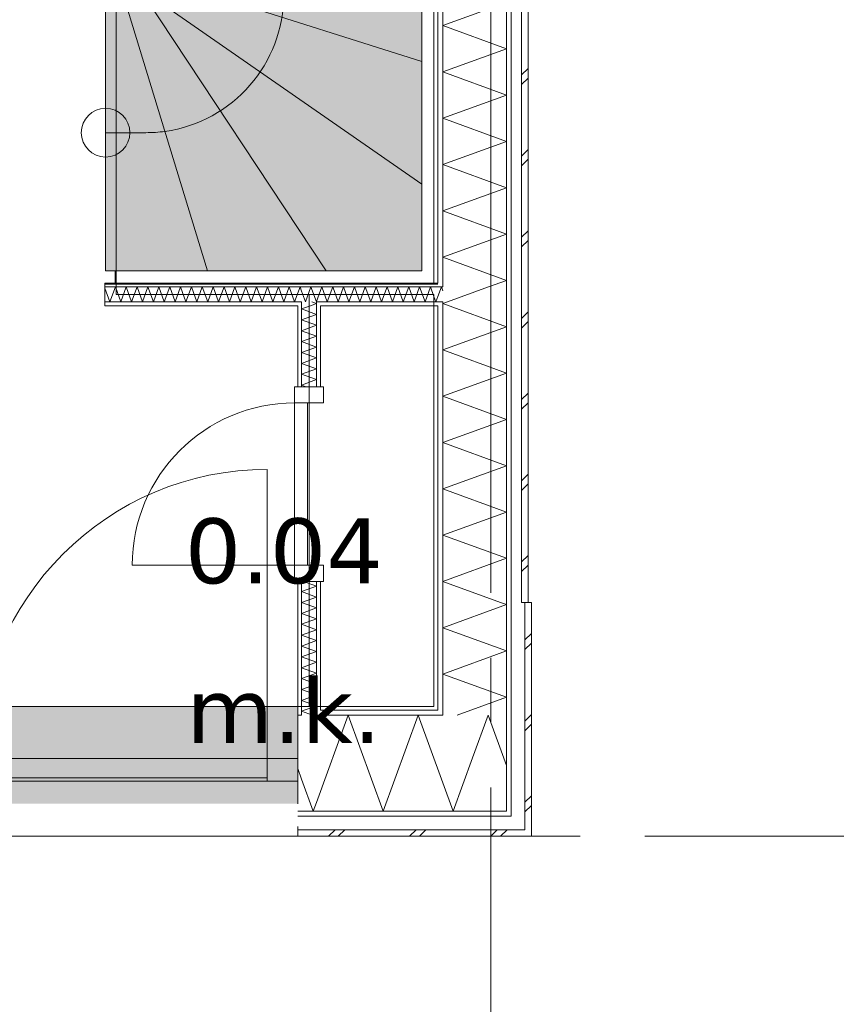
# Model space of a CAD drawing. Header units: millimetres. Extents: x -14925 to 266687, y -3550 to 35834.
# Tile 185 of 244: x 137422 to 139939, y -517 to 2515. Entities that reach past the tile are written whole.
import ezdxf
from ezdxf.enums import TextEntityAlignment as Align

# ---------------------------------------------------------------- set-up
doc = ezdxf.new("R2010")
doc.units = ezdxf.units.MM
doc.header["$MEASUREMENT"] = 0
doc.linetypes.add('B0204', pattern=[2600, 2000, -200, 200, -200])
for name, color, linetype in [('24 Trappen', 7, 'Continuous'), ('24 Trappen Afdek-arcering', 7, 'Continuous'), ('A Stramien', 7, 'Continuous'), ('New_21 Buitenwanden', 7, 'Continuous'), ('New_21 Buitenwanden 2D arcering', 7, 'Continuous'), ('New_21 Buitenwanden Afdek-arcering', 7, 'Continuous'), ('New_21 Buitenwanden Deuren', 7, 'Continuous'), ('New_21 Buitenwanden Doorsnede-arcering', 7, 'Continuous'), ('New_21 Buitenwanden Laagscheidingslijnen', 7, 'Continuous'), ('New_21 Buitenwanden Ramen', 7, 'Continuous'), ('New_22 C Binnenwanden', 7, 'Continuous'), ('New_22 C Binnenwanden Deuren', 7, 'Continuous'), ('New_22 C Binnenwanden Doorsnede-arcering', 7, 'Continuous'), ('New_22 C Binnenwanden Laagscheidingslijnen', 7, 'Continuous'), ('New_Z Gebruiksopp', 7, 'Continuous'), ('New_Z Gebruiksopp Zone omranding', 7, 'Continuous'), ('New_Z Gebruiksopp Zone tekst', 7, 'Continuous')]:
    doc.layers.add(name, color=color, linetype=linetype)
doc.styles.add('GENERATED_STYLE_1', font='verdana.ttf')
doc.styles.add('GENERATED_STYLE_2', font='verdana.ttf')
pattern_1 = [(90, (120873.91, 0), (-100, 0), [])]
pattern_2 = [(180, (120873.91, 0), (0, 100), [])]
pattern_3 = [(90, (120873.9, 0), (-346.41, 0), [0, -200]), (90, (120700.7, 100), (-346.41, 0), [0, -200])]
pattern_4 = [(0, (120873.91, 0), (0, 100), [])]

# ---------------------------------------------------------------- blocks, each defined once
blk = doc.blocks.new('m.k._0.04_83_1', base_point=(138236.2, 1112.2))
at = {"layer": 'New_Z Gebruiksopp Zone tekst', "color": 2, "lineweight": 0}
for tag, style, p in [('DUMMY_941', 'GENERATED_STYLE_1', (138236.2, 1050)), ('DUMMY_942', 'GENERATED_STYLE_2', (138236.2, 552.9))]:
    blk.add_attdef(tag, text='', height=200, dxfattribs=dict(at, style=style)).set_placement(p, align=Align.TOP_LEFT)
for tag, style, p in [('ROOM_NUMBER', 'GENERATED_STYLE_1', (138236.2, 979.3)), ('ROOM_NAME', 'GENERATED_STYLE_2', (138236.2, 487))]:
    blk.add_attdef(tag, text='', height=200, dxfattribs=dict(at, style=style)).set_placement(p, align=Align.TOP_CENTER)
blk = doc.blocks.new('Stair_20_1', base_point=(120873.9, 0))
at = {"layer": '24 Trappen Afdek-arcering', "linetype": 'Continuous', "lineweight": 0, "true_color": 0xffffff}
for points in [[(137810.9, 2656), (138660.9, 2386), (138660.9, 2703.9), (137810.9, 2703.9)], [(137810.9, 2599.1), (138660.9, 2008.7), (138660.9, 2386), (137810.9, 2656)], [(137740.8, 2592), (137686.8, 2592), (137686.8, 1742), (138000.5, 1742)], [(137803.8, 2592), (137740.8, 2592), (138000.5, 1742), (138366.9, 1742)], [(137803.8, 2592), (138366.9, 1742), (138660.9, 1742), (138660.9, 2008.7), (137810.9, 2599.1), (137810.9, 2592)]]:
    blk.add_hatch(color=7, dxfattribs=at).paths.add_polyline_path(points)
at = {"layer": '24 Trappen', "color": 9, "linetype": 'Continuous', "lineweight": 0}
for p, q in [((138660.9, 3313.9), (138660.9, 1742)), ((138698.9, 1704), (138698.9, 3329.1)), ((138660.9, 2386), (138660.9, 2703.9)), ((138660.9, 2386), (137810.9, 2656)), ((137810.9, 2656), (138660.9, 2386)), ((137686.8, 2592), (137686.8, 1742)), ((138000.5, 1742), (137740.8, 2592)), ((137740.8, 2592), (138000.5, 1742)), ((138366.9, 1742), (137803.8, 2592)), ((137803.8, 2592), (138366.9, 1742)), ((138660.9, 2008.7), (137810.9, 2599.1)), ((137810.9, 2599.1), (138660.9, 2008.7)), ((138660.9, 2008.7), (138660.9, 2386)), ((137686.8, 2167), (137810.9, 2167)), ((138660.9, 1742), (138660.9, 2008.7)), ((137686.8, 1742), (138000.5, 1742)), ((138660.9, 1742), (137716.8, 1742)), ((137716.8, 1742), (137716.8, 1704)), ((138000.5, 1742), (138366.9, 1742)), ((138366.9, 1742), (138660.9, 1742)), ((137716.8, 1704), (138698.9, 1704))]:
    blk.add_line(p, q, dxfattribs=at)
for centre, radius, start, end in [((137810.9, 2592), 425, 277.9125, 0), ((137686.8, 2167), 75, 0, 180), ((137686.8, 2167), 75, 180, 0), ((137810.9, 2592), 425, 270, 277.9125)]:
    blk.add_arc(centre, radius, start, end, dxfattribs=at)
blk = doc.blocks.new('Rnx horizontaal 26[44]_1', base_point=(120873.9, 0))
at = {"layer": 'New_21 Buitenwanden Ramen', "color": 7, "linetype": 'Continuous', "lineweight": 0}
for p, q in [((136046.9, 400), (136034.9, 400)), ((136046.9, 400), (136034.9, 400)), ((137200.9, 400), (136046.9, 400)), ((136046.9, 388), (136046.9, 400)), ((136046.9, 388), (136046.9, 400)), ((137200.9, 388), (137200.9, 400)), ((137200.9, 388), (137200.9, 400)), ((137200.9, 400), (137212.9, 400)), ((137200.9, 400), (137212.9, 400)), ((136046.9, 373), (136046.9, 388)), ((136046.9, 373), (136046.9, 388)), ((136046.9, 240), (136046.9, 373)), ((136046.9, 240), (136046.9, 373)), ((137200.9, 373), (137200.9, 388)), ((137200.9, 373), (137200.9, 388)), ((137200.9, 240), (137200.9, 373)), ((137200.9, 240), (137200.9, 373)), ((136046.9, 240), (136122.9, 240)), ((136046.9, 177), (136046.9, 240)), ((136046.9, 177), (136046.9, 240)), ((136122.9, 240), (136122.9, 170)), ((136122.9, 240), (137124.9, 240)), ((137124.9, 170), (137124.9, 240)), ((137124.9, 240), (137200.9, 240)), ((137200.9, 177), (137200.9, 240)), ((137200.9, 177), (137200.9, 240)), ((137124.9, 205), (136122.9, 205)), ((136046.9, 170), (136046.9, 177)), ((136046.9, 170), (136046.9, 177)), ((137200.9, 170), (136046.9, 170)), ((136122.9, 170), (136046.9, 170)), ((136046.9, 162), (136046.9, 170)), ((136046.9, 120), (136046.9, 162)), ((137124.9, 170), (136122.9, 170)), ((137200.9, 170), (137124.9, 170)), ((137200.9, 170), (137200.9, 177)), ((137200.9, 170), (137200.9, 177)), ((137200.9, 162), (137200.9, 170)), ((137200.9, 120), (137200.9, 162)), ((136046.9, 100), (136046.9, 120)), ((137200.9, 100), (136046.9, 100)), ((137200.9, 100), (137200.9, 120))]:
    blk.add_line(p, q, dxfattribs=at)
for p in [(136046.9, 170), (137200.9, 170)]:
    blk.add_point(p, dxfattribs=at)
blk = doc.blocks.new('D1 26[99]_1', base_point=(120873.9, 0))
at = {"layer": 'New_21 Buitenwanden Deuren', "color": 7, "linetype": 'Continuous', "lineweight": 0}
for p, q in [((138184.9, 240), (138184.9, 1130)), ((137200.9, 400), (137188.9, 400)), ((137200.9, 400), (137188.9, 400)), ((137200.9, 388), (137200.9, 400)), ((137200.9, 388), (137200.9, 400)), ((138278.9, 388), (138278.9, 400)), ((138278.9, 388), (138278.9, 400)), ((138278.9, 400), (138290.9, 400)), ((138278.9, 400), (138290.9, 400)), ((137200.9, 373), (137200.9, 388)), ((137200.9, 373), (137200.9, 388)), ((137200.9, 240), (137200.9, 373)), ((137200.9, 240), (137200.9, 373)), ((138278.9, 373), (138278.9, 388)), ((138278.9, 373), (138278.9, 388)), ((138278.9, 240), (138278.9, 373)), ((138278.9, 240), (138278.9, 373)), ((137294.9, 240), (137200.9, 240)), ((137200.9, 240), (137200.9, 170)), ((137200.9, 177), (137200.9, 240)), ((137200.9, 177), (137200.9, 240)), ((137294.9, 170), (137294.9, 240)), ((137294.9, 240), (138184.9, 240)), ((137294.9, 180), (137294.9, 240)), ((138278.9, 240), (138184.9, 240)), ((138184.9, 240), (138184.9, 170)), ((138184.9, 240), (138184.9, 180)), ((138278.9, 170), (138278.9, 240)), ((138278.9, 177), (138278.9, 240)), ((138278.9, 177), (138278.9, 240)), ((137200.9, 170), (137200.9, 177)), ((137200.9, 170), (137200.9, 177)), ((137200.9, 170), (138278.9, 170)), ((137200.9, 170), (137294.9, 170)), ((137200.9, 162), (137200.9, 170)), ((137200.9, 120), (137200.9, 162)), ((138184.9, 180), (137294.9, 180)), ((138184.9, 170), (138278.9, 170)), ((138278.9, 170), (138278.9, 177)), ((138278.9, 170), (138278.9, 177)), ((138278.9, 162), (138278.9, 170)), ((138278.9, 120), (138278.9, 162)), ((137200.9, 100), (137200.9, 120)), ((138278.9, 100), (138278.9, 120))]:
    blk.add_line(p, q, dxfattribs=at)
blk.add_arc((138184.9, 240), 890, 90, 180, dxfattribs=at)
for p in [(137200.9, 170), (138278.9, 170)]:
    blk.add_point(p, dxfattribs=at)
blk = doc.blocks.new('DS1 in wand 26[100]_1', base_point=(120873.9, 0))
at = {"layer": 'New_21 Buitenwanden Deuren', "color": 7, "linetype": 'Continuous', "lineweight": 0}
for p, q in [((134968.9, 400), (136046.9, 400)), ((136046.9, 388), (136046.9, 400)), ((136046.9, 388), (136046.9, 400)), ((136046.9, 400), (136122.9, 400)), ((136046.9, 400), (136122.9, 400)), ((136046.9, 373), (136046.9, 388)), ((136046.9, 373), (136046.9, 388)), ((136046.9, 340), (136046.9, 373)), ((136046.9, 340), (136046.9, 373)), ((136046.9, 335), (134968.9, 335)), ((134968.9, 335), (134968.9, 275)), ((136046.9, 275), (136046.9, 335)), ((134968.9, 275), (136046.9, 275)), ((136046.9, 177), (136046.9, 270)), ((136046.9, 162), (136046.9, 177)), ((136046.9, 120), (136046.9, 162)), ((134968.9, 100), (136046.9, 100)), ((135507.9, 100), (135507.9, -20)), ((136046.9, 100), (136046.9, 120)), ((135707.9, -20), (135657.9, 30)), ((135507.9, -20), (135707.9, -20)), ((135707.9, -20), (135657.9, -70))]:
    blk.add_line(p, q, dxfattribs=at)
blk = doc.blocks.new('Wall_321_1', base_point=(134968.9, 400))
at = {"layer": 'New_21 Buitenwanden 2D arcering', "linetype": 'Continuous', "lineweight": 0, "true_color": 0xffffff}
blk.add_hatch(color=7, dxfattribs=at).paths.add_polyline_path([(136046.9, 270), (137129.9, 270), (137129.9, 340), (136046.9, 340)])
at = {"layer": 'New_21 Buitenwanden Afdek-arcering', "linetype": 'Continuous', "lineweight": 0, "true_color": 0xffffff}
for points in [[(136046.9, 100), (136046.9, 400), (134968.9, 400), (134968.9, 100)], [(138278.9, 100), (138278.9, 400), (137200.9, 400), (137200.9, 100)]]:
    blk.add_hatch(color=7, dxfattribs=at).paths.add_polyline_path(points)
at = {"layer": 'New_21 Buitenwanden', "color": 9, "linetype": 'Continuous', "lineweight": 0}
for p, q in [((138278.9, 400), (138290.9, 400)), ((138278.9, 388), (138278.9, 400)), ((138278.9, 373), (138278.9, 388)), ((138278.9, 240), (138278.9, 373)), ((138278.9, 177), (138278.9, 240)), ((138278.9, 170), (138278.9, 177)), ((138278.9, 162), (138278.9, 170)), ((138278.9, 120), (138278.9, 162)), ((138278.9, 100), (138278.9, 120))]:
    blk.add_line(p, q, dxfattribs=at)
at = {"layer": 'New_21 Buitenwanden Deuren', "color": 7, "linetype": 'Continuous', "lineweight": 0}
for name in ['D1 26[99]_1', 'DS1 in wand 26[100]_1']:
    blk.add_blockref(name, (120873.9, 0), dxfattribs=at)
at = {"layer": 'New_21 Buitenwanden Ramen', "color": 7, "linetype": 'Continuous', "lineweight": 0}
blk.add_blockref('Rnx horizontaal 26[44]_1', (120873.9, 0), dxfattribs=at)
blk = doc.blocks.new('*X2228', base_point=(120873.9, 0))
at = {"layer": 'New_22 C Binnenwanden Doorsnede-arcering', "color": 7, "linetype": 'Continuous', "lineweight": 0}
for p in [(138298.9, 388), (138324.1, 373)]:
    blk.add_line(p, (138290.9, 385.1), dxfattribs=at)
blk = doc.blocks.new('*X2229', base_point=(120873.9, 0))
at = {"layer": 'New_22 C Binnenwanden Doorsnede-arcering', "color": 7, "linetype": 'Continuous', "lineweight": 0}
blk.add_line((138331.9, 400), (138298.9, 388), dxfattribs=at)
blk = doc.blocks.new('*X2230', base_point=(120873.9, 0))
at = {"layer": 'New_22 C Binnenwanden Doorsnede-arcering', "color": 7, "linetype": 'Continuous', "lineweight": 0}
for q in [(138318.3, 1634), (138322.6, 1646)]:
    blk.add_line((138336.9, 1640.8), q, dxfattribs=at)
blk = doc.blocks.new('*X2231', base_point=(120873.9, 0))
at = {"layer": 'New_22 C Binnenwanden Doorsnede-arcering', "color": 7, "linetype": 'Continuous', "lineweight": 0}
for p, q in [((138336.9, 770.2), (138290.9, 753.4)), ((138336.9, 770.2), (138297.1, 784.6)), ((138336.9, 736.7), (138290.9, 753.4)), ((138336.9, 736.7), (138290.9, 719.9)), ((138336.9, 703.2), (138290.9, 719.9)), ((138336.9, 703.2), (138290.9, 686.4)), ((138336.9, 669.7), (138290.9, 686.4)), ((138336.9, 669.7), (138290.9, 653)), ((138336.9, 636.2), (138290.9, 653)), ((138336.9, 636.2), (138290.9, 619.5)), ((138336.9, 602.7), (138290.9, 619.5)), ((138336.9, 602.7), (138290.9, 586)), ((138336.9, 569.2), (138290.9, 586)), ((138336.9, 569.2), (138290.9, 552.5)), ((138336.9, 535.8), (138290.9, 552.5)), ((138336.9, 535.8), (138290.9, 519)), ((138336.9, 502.3), (138290.9, 519)), ((138336.9, 502.3), (138290.9, 485.5)), ((138336.9, 468.8), (138290.9, 485.5)), ((138336.9, 468.8), (138290.9, 452.1)), ((138336.9, 435.3), (138290.9, 452.1)), ((138336.9, 435.3), (138290.9, 418.6)), ((138336.9, 401.8), (138290.9, 418.6)), ((138336.9, 401.8), (138331.9, 400))]:
    blk.add_line(p, q, dxfattribs=at)
blk = doc.blocks.new('*X2232', base_point=(120873.9, 0))
at = {"layer": 'New_22 C Binnenwanden Doorsnede-arcering', "color": 7, "linetype": 'Continuous', "lineweight": 0}
for p, q in [((138318.3, 1634), (138290.9, 1624)), ((138336.9, 1607.3), (138290.9, 1624)), ((138336.9, 1607.3), (138290.9, 1590.5)), ((138336.9, 1573.8), (138290.9, 1590.5)), ((138336.9, 1573.8), (138290.9, 1557.1)), ((138336.9, 1540.3), (138290.9, 1557.1)), ((138336.9, 1540.3), (138290.9, 1523.6)), ((138336.9, 1506.8), (138290.9, 1523.6)), ((138336.9, 1506.8), (138290.9, 1490.1)), ((138336.9, 1473.4), (138290.9, 1490.1)), ((138336.9, 1473.4), (138290.9, 1456.6)), ((138336.9, 1439.9), (138290.9, 1456.6)), ((138336.9, 1439.9), (138290.9, 1423.1)), ((138336.9, 1406.4), (138290.9, 1423.1)), ((138336.9, 1406.4), (138290.9, 1389.6)), ((138304.6, 1384.6), (138290.9, 1389.6))]:
    blk.add_line(p, q, dxfattribs=at)
blk = doc.blocks.new('D1 bl 26[104]_1', base_point=(120873.9, 0))
at = {"layer": 'New_22 C Binnenwanden Deuren', "color": 7, "linetype": 'Continuous', "lineweight": 0}
for p, q in [((138268.9, 1334.6), (138268.9, 1384.6)), ((138268.9, 1384.6), (138358.9, 1384.6)), ((138278.9, 1384.6), (138290.9, 1384.6)), ((138290.9, 1384.6), (138336.9, 1384.6)), ((138336.9, 1384.6), (138348.9, 1384.6)), ((138358.9, 1384.6), (138358.9, 1334.6)), ((138358.9, 1334.6), (138268.9, 1334.6)), ((138268.9, 1334.6), (138268.9, 834.6)), ((138308.9, 1334.6), (138268.9, 1334.6)), ((138308.9, 834.6), (138308.9, 1334.6)), ((138268.9, 834.6), (137768.9, 834.6)), ((138268.9, 784.6), (138268.9, 834.6)), ((138268.9, 834.6), (138358.9, 834.6)), ((138268.9, 834.6), (138308.9, 834.6)), ((138358.9, 834.6), (138358.9, 784.6)), ((138358.9, 784.6), (138268.9, 784.6)), ((138278.9, 784.6), (138290.9, 784.6)), ((138290.9, 784.6), (138336.9, 784.6)), ((138336.9, 784.6), (138348.9, 784.6))]:
    blk.add_line(p, q, dxfattribs=at)
blk.add_arc((138268.9, 834.6), 500, 90, 180, dxfattribs=at)
blk = doc.blocks.new('Wall_326_1', base_point=(138313.9, 400))
at = {"layer": 'New_22 C Binnenwanden Doorsnede-arcering', "linetype": 'Continuous', "lineweight": 0, "true_color": 0x000000}
h = blk.add_hatch(dxfattribs=at)
h.set_pattern_fill('325_Houtachtig_plaatmate_E0', color=18, style=0, pattern_type=2)
h.set_pattern_definition(pattern_1)
h.paths.add_polyline_path([(138290.9, 1634), (138278.9, 1634), (138278.9, 1384.6), (138290.9, 1384.6)])
h = blk.add_hatch(dxfattribs=at)
h.set_pattern_fill('325_Houtachtig_plaatmate_E0', color=18, style=0, pattern_type=2)
h.set_pattern_definition(pattern_1)
h.paths.add_polyline_path([(138336.9, 1634), (138336.9, 1384.6), (138348.9, 1384.6), (138348.9, 1634)])
h = blk.add_hatch(dxfattribs=at)
h.set_pattern_fill('325_Houtachtig_plaatmate_E0', color=18, style=0, pattern_type=2)
h.set_pattern_definition(pattern_1)
h.paths.add_polyline_path([(138278.9, 400), (138290.9, 400), (138290.9, 784.6), (138278.9, 784.6)])
h = blk.add_hatch(dxfattribs=at)
h.set_pattern_fill('325_Houtachtig_plaatmate_E0', color=18, style=0, pattern_type=2)
h.set_pattern_definition(pattern_1)
h.paths.add_polyline_path([(138336.9, 400), (138348.9, 400), (138348.9, 784.6), (138336.9, 784.6)])
h = blk.add_hatch(dxfattribs=at)
h.set_pattern_fill('325_Houtachtig_plaatmate_E0', color=18, style=0, pattern_type=2)
h.set_pattern_definition(pattern_1)
h.paths.add_polyline_path([(138290.9, 400), (138278.9, 400), (138278.9, 388), (138290.9, 388)])
h = blk.add_hatch(dxfattribs=at)
h.set_pattern_fill('325_Houtachtig_plaatmate_E0', color=18, style=0, pattern_type=2)
h.set_pattern_definition(pattern_1)
h.paths.add_polyline_path([(138348.9, 400), (138336.9, 400), (138336.9, 388), (138348.9, 388)])
at = {"layer": 'New_21 Buitenwanden Laagscheidingslijnen', "color": 1, "linetype": 'Continuous', "lineweight": 0}
for p, q in [((138278.9, 400), (138278.9, 388)), ((138290.9, 400), (138290.9, 388)), ((138336.9, 388), (138336.9, 400)), ((138348.9, 388), (138348.9, 400)), ((138290.9, 388), (138290.9, 373)), ((138336.9, 373), (138336.9, 388))]:
    blk.add_line(p, q, dxfattribs=at)
at = {"layer": 'New_22 C Binnenwanden', "color": 1, "linetype": 'Continuous', "lineweight": 0}
for p, q in [((138278.9, 1384.6), (138290.9, 1384.6)), ((138290.9, 1384.6), (138336.9, 1384.6)), ((138336.9, 1384.6), (138348.9, 1384.6)), ((138278.9, 784.6), (138290.9, 784.6)), ((138290.9, 784.6), (138336.9, 784.6)), ((138336.9, 784.6), (138348.9, 784.6))]:
    blk.add_line(p, q, dxfattribs=at)
at = {"layer": 'New_22 C Binnenwanden', "color": 1, "linetype": 'Continuous', "lineweight": 0, "flags": 128}
for points in [[(138278.9, 1634), (138278.9, 1384.6)], [(138348.9, 1384.6), (138348.9, 1634)], [(138278.9, 784.6), (138278.9, 400)], [(138348.9, 400), (138348.9, 784.6)]]:
    blk.add_lwpolyline(points, dxfattribs=at)
at = {"layer": 'New_22 C Binnenwanden Laagscheidingslijnen', "color": 1, "linetype": 'Continuous', "lineweight": 0}
for p, q in [((138290.9, 1646), (138290.9, 1634)), ((138336.9, 1634), (138336.9, 1646)), ((138290.9, 1384.6), (138290.9, 1634)), ((138336.9, 1384.6), (138336.9, 1634)), ((138290.9, 400), (138290.9, 784.6)), ((138336.9, 400), (138336.9, 784.6))]:
    blk.add_line(p, q, dxfattribs=at)
at = {"layer": 'New_22 C Binnenwanden', "color": 1, "lineweight": 0}
for name in ['*X2230', '*X2232', '*X2231', '*X2229', '*X2228']:
    blk.add_blockref(name, (120873.9, 0), dxfattribs=at)
at = {"layer": 'New_22 C Binnenwanden Deuren', "color": 7, "linetype": 'Continuous', "lineweight": 0}
blk.add_blockref('D1 bl 26[104]_1', (120873.9, 0), dxfattribs=at)
blk = doc.blocks.new('*X2250', base_point=(120873.9, 0))
at = {"layer": 'New_22 C Binnenwanden Doorsnede-arcering', "color": 7, "linetype": 'Continuous', "lineweight": 0}
for q in [(138710.9, 1662.8), (138725.9, 1680)]:
    blk.add_line((138721.6, 1692), q, dxfattribs=at)
blk = doc.blocks.new('*X2251', base_point=(120873.9, 0))
at = {"layer": 'New_22 C Binnenwanden Doorsnede-arcering', "color": 7, "linetype": 'Continuous', "lineweight": 0}
for p in [(138698.9, 1662.2), (138710.9, 1662.8)]:
    blk.add_line(p, (138704.8, 1646), dxfattribs=at)
blk = doc.blocks.new('*X2252', base_point=(120873.9, 0))
at = {"layer": 'New_22 C Binnenwanden Doorsnede-arcering', "color": 7, "linetype": 'Continuous', "lineweight": 0}
for p, q in [((138353.2, 1692), (138336.9, 1647.2)), ((138353.2, 1692), (138370, 1646)), ((138386.7, 1692), (138370, 1646)), ((138386.7, 1692), (138403.4, 1646)), ((138420.2, 1692), (138403.4, 1646)), ((138420.2, 1692), (138436.9, 1646)), ((138453.7, 1692), (138436.9, 1646)), ((138453.7, 1692), (138470.4, 1646)), ((138487.2, 1692), (138470.4, 1646)), ((138487.2, 1692), (138503.9, 1646)), ((138520.6, 1692), (138503.9, 1646)), ((138520.6, 1692), (138537.4, 1646)), ((138554.1, 1692), (138537.4, 1646)), ((138554.1, 1692), (138570.9, 1646)), ((138587.6, 1692), (138570.9, 1646)), ((138587.6, 1692), (138604.4, 1646)), ((138621.1, 1692), (138604.4, 1646)), ((138621.1, 1692), (138637.8, 1646)), ((138654.6, 1692), (138637.8, 1646)), ((138654.6, 1692), (138671.3, 1646)), ((138688.1, 1692), (138671.3, 1646)), ((138688.1, 1692), (138698.9, 1662.2))]:
    blk.add_line(p, q, dxfattribs=at)
blk = doc.blocks.new('*X2253', base_point=(120873.9, 0))
at = {"layer": 'New_22 C Binnenwanden Doorsnede-arcering', "color": 7, "linetype": 'Continuous', "lineweight": 0}
for p, q in [((138290.9, 1679.2), (138303, 1646)), ((138319.7, 1692), (138303, 1646)), ((138319.7, 1692), (138336.5, 1646)), ((138336.9, 1647.2), (138336.5, 1646))]:
    blk.add_line(p, q, dxfattribs=at)
blk = doc.blocks.new('*X2254', base_point=(120873.9, 0))
at = {"layer": 'New_22 C Binnenwanden Doorsnede-arcering', "color": 7, "linetype": 'Continuous', "lineweight": 0}
for p, q in [((137684.9, 1688.2), (137700.3, 1646)), ((137717, 1692), (137700.3, 1646)), ((137717, 1692), (137733.7, 1646)), ((137750.5, 1692), (137733.7, 1646)), ((137750.5, 1692), (137767.2, 1646)), ((137784, 1692), (137767.2, 1646)), ((137784, 1692), (137800.7, 1646)), ((137817.5, 1692), (137800.7, 1646)), ((137817.5, 1692), (137834.2, 1646)), ((137850.9, 1692), (137834.2, 1646)), ((137850.9, 1692), (137867.7, 1646)), ((137884.4, 1692), (137867.7, 1646)), ((137884.4, 1692), (137901.2, 1646)), ((137917.9, 1692), (137901.2, 1646)), ((137917.9, 1692), (137934.6, 1646)), ((137951.4, 1692), (137934.6, 1646)), ((137951.4, 1692), (137968.1, 1646)), ((137984.9, 1692), (137968.1, 1646)), ((137984.9, 1692), (138001.6, 1646)), ((138018.4, 1692), (138001.6, 1646)), ((138018.4, 1692), (138035.1, 1646)), ((138051.8, 1692), (138035.1, 1646)), ((138051.8, 1692), (138068.6, 1646)), ((138085.3, 1692), (138068.6, 1646)), ((138085.3, 1692), (138102.1, 1646)), ((138118.8, 1692), (138102.1, 1646)), ((138118.8, 1692), (138135.6, 1646)), ((138152.3, 1692), (138135.6, 1646)), ((138152.3, 1692), (138169, 1646)), ((138185.8, 1692), (138169, 1646)), ((138185.8, 1692), (138202.5, 1646)), ((138219.3, 1692), (138202.5, 1646)), ((138219.3, 1692), (138236, 1646)), ((138252.8, 1692), (138236, 1646)), ((138252.8, 1692), (138269.5, 1646)), ((138286.2, 1692), (138269.5, 1646)), ((138286.2, 1692), (138290.9, 1679.2))]:
    blk.add_line(p, q, dxfattribs=at)
blk = doc.blocks.new('Wall_330_1', base_point=(138698.9, 1669))
at = {"layer": 'New_22 C Binnenwanden Doorsnede-arcering', "linetype": 'Continuous', "lineweight": 0, "true_color": 0x000000}
h = blk.add_hatch(dxfattribs=at)
h.set_pattern_fill('325_Houtachtig_plaatmate_E0', color=18, style=0, pattern_type=2)
h.set_pattern_definition(pattern_2)
h.paths.add_polyline_path([(138698.9, 1704), (137684.9, 1704), (137684.9, 1692), (138698.9, 1692)])
h = blk.add_hatch(dxfattribs=at)
h.set_pattern_fill('325_Houtachtig_plaatmate_E0', color=18, style=0, pattern_type=2)
h.set_pattern_definition(pattern_2)
h.paths.add_polyline_path([(138698.9, 1704), (138698.9, 1692), (138710.9, 1692), (138710.9, 1704)])
h = blk.add_hatch(dxfattribs=at)
h.set_pattern_fill('325_Houtachtig_plaatmate_E0', color=18, style=0, pattern_type=2)
h.set_pattern_definition(pattern_2)
h.paths.add_polyline_path([(138278.9, 1646), (137684.9, 1646), (137684.9, 1634), (138278.9, 1634)])
h = blk.add_hatch(dxfattribs=at)
h.set_pattern_fill('325_Houtachtig_plaatmate_E0', color=18, style=0, pattern_type=2)
h.set_pattern_definition(pattern_2)
h.paths.add_polyline_path([(138278.9, 1634), (138290.9, 1634), (138290.9, 1646), (138278.9, 1646)])
h = blk.add_hatch(dxfattribs=at)
h.set_pattern_fill('325_Houtachtig_plaatmate_E0', color=18, style=0, pattern_type=2)
h.set_pattern_definition(pattern_2)
h.paths.add_polyline_path([(138336.9, 1634), (138348.9, 1634), (138348.9, 1646), (138336.9, 1646)])
h = blk.add_hatch(dxfattribs=at)
h.set_pattern_fill('325_Houtachtig_plaatmate_E0', color=18, style=0, pattern_type=2)
h.set_pattern_definition(pattern_2)
h.paths.add_polyline_path([(138348.9, 1634), (138698.9, 1634), (138698.9, 1646), (138348.9, 1646)])
h = blk.add_hatch(dxfattribs=at)
h.set_pattern_fill('325_Houtachtig_plaatmate_E0', color=18, style=0, pattern_type=2)
h.set_pattern_definition(pattern_2)
h.paths.add_polyline_path([(138698.9, 1646), (138698.9, 1634), (138710.9, 1634), (138710.9, 1646)])
at = {"layer": 'New_21 Buitenwanden Laagscheidingslijnen', "color": 1, "linetype": 'Continuous', "lineweight": 0}
for p, q in [((138710.9, 1704), (138698.9, 1704)), ((138710.9, 1692), (138698.9, 1692)), ((138725.9, 1692), (138710.9, 1692)), ((138698.9, 1646), (138710.9, 1646)), ((138710.9, 1646), (138725.9, 1646)), ((138698.9, 1634), (138710.9, 1634))]:
    blk.add_line(p, q, dxfattribs=at)
at = {"layer": 'New_22 C Binnenwanden', "color": 1, "linetype": 'Continuous', "lineweight": 0, "flags": 128}
for points in [[(138698.9, 1704), (137684.9, 1704)], [(137684.9, 1704), (137684.9, 1634)], [(137684.9, 1634), (138278.9, 1634)], [(138348.9, 1634), (138698.9, 1634)]]:
    blk.add_lwpolyline(points, dxfattribs=at)
at = {"layer": 'New_22 C Binnenwanden Laagscheidingslijnen', "color": 1, "linetype": 'Continuous', "lineweight": 0}
for p, q in [((138290.9, 1692), (137684.9, 1692)), ((138336.9, 1692), (138290.9, 1692)), ((138698.9, 1692), (138336.9, 1692)), ((138278.9, 1646), (137684.9, 1646)), ((138290.9, 1646), (138278.9, 1646)), ((138290.9, 1646), (138290.9, 1634)), ((138348.9, 1646), (138336.9, 1646)), ((138336.9, 1634), (138336.9, 1646)), ((138698.9, 1646), (138348.9, 1646))]:
    blk.add_line(p, q, dxfattribs=at)
at = {"layer": 'New_22 C Binnenwanden', "color": 1, "lineweight": 0}
for name in ['*X2254', '*X2253', '*X2252', '*X2250', '*X2251']:
    blk.add_blockref(name, (120873.9, 0), dxfattribs=at)
blk = doc.blocks.new('*X2389', base_point=(120873.9, 0))
at = {"layer": 'New_21 Buitenwanden Doorsnede-arcering', "color": 7, "linetype": 'Continuous', "lineweight": 0}
for p, q in [((138978.9, 605), (138998.9, 625)), ((138978.9, 575), (138998.9, 595)), ((138978.9, 355), (138998.9, 375)), ((138978.9, 325), (138998.9, 345)), ((138978.9, 105), (138998.9, 125)), ((138978.9, 75), (138998.9, 95))]:
    blk.add_line(p, q, dxfattribs=at)
blk = doc.blocks.new('*X2390', base_point=(120873.9, 0))
at = {"layer": 'New_21 Buitenwanden Doorsnede-arcering', "color": 7, "linetype": 'Continuous', "lineweight": 0}
for p, q in [((138921.9, 713.4), (138725.9, 642)), ((138921.9, 713.4), (138903.7, 720)), ((138921.9, 570.7), (138725.9, 642)), ((138921.9, 570.7), (138725.9, 499.4)), ((138921.9, 428), (138725.9, 499.4)), ((138921.9, 428), (138770.7, 373))]:
    blk.add_line(p, q, dxfattribs=at)
blk = doc.blocks.new('Wall_351_1', base_point=(138698.9, 400))
at = {"layer": 'New_21 Buitenwanden Doorsnede-arcering', "linetype": 'Continuous', "lineweight": 0, "true_color": 0x000000}
h = blk.add_hatch(dxfattribs=at)
h.set_pattern_fill('720_Gips_0001', color=18, style=0, pattern_type=2)
h.set_pattern_definition(pattern_3)
h.paths.add_polyline_path([(138710.9, 400), (138710.9, 720), (138698.9, 720), (138698.9, 400)])
h = blk.add_hatch(dxfattribs=at)
h.set_pattern_fill('325_Houtachtig_plaatmate_E0', color=18, style=0, pattern_type=2)
h.set_pattern_definition(pattern_1)
h.paths.add_polyline_path([(138725.9, 388), (138725.9, 720), (138710.9, 720), (138710.9, 388)])
h = blk.add_hatch(dxfattribs=at)
h.set_pattern_fill('325_Houtachtig_plaatmate_E0', color=18, style=0, pattern_type=2)
h.set_pattern_definition(pattern_1)
h.paths.add_polyline_path([(138936.9, 82.7), (138936.9, 720), (138921.9, 720), (138921.9, 102.7)])
h = blk.add_hatch(dxfattribs=at)
h.set_pattern_fill('720_Gips_0001', color=18, style=0, pattern_type=2)
h.set_pattern_definition(pattern_3)
h.paths.add_polyline_path([(138707.9, 388), (138698.9, 400), (138698.9, 388)])
h = blk.add_hatch(dxfattribs=at)
h.set_pattern_fill('720_Gips_0001', color=18, style=0, pattern_type=2)
h.set_pattern_definition(pattern_3)
h.paths.add_polyline_path([(138698.9, 400), (138707.9, 388), (138710.9, 388), (138710.9, 400)])
h = blk.add_hatch(dxfattribs=at)
h.set_pattern_fill('325_Houtachtig_plaatmate_E0', color=18, style=0, pattern_type=2)
h.set_pattern_definition(pattern_1)
h.paths.add_polyline_path([(138710.9, 388), (138710.9, 384), (138719.2, 373), (138725.9, 373), (138725.9, 388)])
h = blk.add_hatch(dxfattribs=at)
h.set_pattern_fill('325_Houtachtig_plaatmate_E0', color=18, style=0, pattern_type=2)
h.set_pattern_definition(pattern_1)
h.paths.add_polyline_path([(138710.9, 373), (138719.2, 373), (138710.9, 384)])
h = blk.add_hatch(dxfattribs=at)
h.set_pattern_fill('325_Houtachtig_plaatmate_E0', color=18, style=0, pattern_type=2)
h.set_pattern_definition(pattern_1)
h.paths.add_polyline_path([(138936.9, 82.7), (138921.9, 102.7), (138921.9, 77), (138936.9, 77)])
h = blk.add_hatch(dxfattribs=at)
h.set_pattern_fill('325_Houtachtig_plaatmate_E0', color=18, style=0, pattern_type=2)
h.set_pattern_definition(pattern_1)
h.paths.add_polyline_path([(138936.9, 77), (138921.9, 77), (138921.9, 62), (138936.9, 62)])
at = {"layer": 'New_21 Buitenwanden', "color": 9, "linetype": 'Continuous', "lineweight": 0, "flags": 128}
for points in [[(138698.9, 720), (138698.9, 400)], [(138978.9, 720), (138968.9, 720)], [(138998.9, 720), (138978.9, 720)], [(138998.9, 0), (138998.9, 720)], [(138998.9, 0), (138978.9, 0)]]:
    blk.add_lwpolyline(points, dxfattribs=at)
at = {"layer": 'New_21 Buitenwanden Laagscheidingslijnen', "color": 9, "linetype": 'Continuous', "lineweight": 0}
for p, q in [((138710.9, 400), (138710.9, 720)), ((138725.9, 388), (138725.9, 720)), ((138921.9, 373), (138921.9, 720)), ((138936.9, 82.7), (138936.9, 720)), ((138978.9, 62), (138978.9, 720)), ((138710.9, 388), (138710.9, 400)), ((138698.9, 388), (138707.9, 388)), ((138707.9, 388), (138710.9, 388)), ((138710.9, 373), (138719.2, 373)), ((138719.2, 373), (138725.9, 373)), ((138725.9, 373), (138725.9, 388)), ((138921.9, 102.7), (138921.9, 373)), ((138921.9, 102.7), (138921.9, 77)), ((138921.9, 62), (138936.9, 62)), ((138936.9, 82.7), (138936.9, 77)), ((138936.9, 77), (138936.9, 62)), ((138978.9, 26.7), (138978.9, 62)), ((138936.9, 20), (138978.9, 20)), ((138978.9, 26.7), (138978.9, 20))]:
    blk.add_line(p, q, dxfattribs=at)
at = {"layer": 'New_21 Buitenwanden', "color": 1, "lineweight": 0}
for name in ['*X2390', '*X2389']:
    blk.add_blockref(name, (120873.9, 0), dxfattribs=at)
blk = doc.blocks.new('*X3408', base_point=(120873.9, 0))
at = {"layer": 'New_21 Buitenwanden Doorsnede-arcering', "color": 7, "linetype": 'Continuous', "lineweight": 0}
for p in [(138817.8, 241.5), (138921.9, 218.5)]:
    blk.add_line(p, (138865.7, 373), dxfattribs=at)
blk = doc.blocks.new('*X3410', base_point=(120873.9, 0))
at = {"layer": 'New_21 Buitenwanden Doorsnede-arcering', "color": 7, "linetype": 'Continuous', "lineweight": 0}
for p, q in [((138373.9, 0), (138393.9, 20)), ((138403.9, 0), (138423.9, 20)), ((138623.9, 0), (138643.9, 20)), ((138653.9, 0), (138673.9, 20)), ((138873.9, 0), (138893.9, 20)), ((138903.9, 0), (138923.9, 20))]:
    blk.add_line(p, q, dxfattribs=at)
blk = doc.blocks.new('*X3411', base_point=(120873.9, 0))
at = {"layer": 'New_21 Buitenwanden Doorsnede-arcering', "color": 7, "linetype": 'Continuous', "lineweight": 0}
blk.add_line((138290.9, 176.2), (138278.9, 209.2), dxfattribs=at)
blk = doc.blocks.new('*X3412', base_point=(120873.9, 0))
at = {"layer": 'New_21 Buitenwanden Doorsnede-arcering', "color": 7, "linetype": 'Continuous', "lineweight": 0}
for q in [(138290.9, 176.2), (138336.9, 104.2)]:
    blk.add_line((138327, 77), q, dxfattribs=at)
blk = doc.blocks.new('*X3413', base_point=(120873.9, 0))
at = {"layer": 'New_21 Buitenwanden Doorsnede-arcering', "color": 7, "linetype": 'Continuous', "lineweight": 0}
for p, q in [((138336.9, 104.2), (138434.7, 373)), ((138542.5, 77), (138434.7, 373)), ((138542.5, 77), (138650.2, 373)), ((138725.9, 165), (138650.2, 373))]:
    blk.add_line(p, q, dxfattribs=at)
blk = doc.blocks.new('*X3414', base_point=(120873.9, 0))
at = {"layer": 'New_21 Buitenwanden Doorsnede-arcering', "color": 7, "linetype": 'Continuous', "lineweight": 0}
for q in [(138817.8, 241.5), (138725.9, 165)]:
    blk.add_line((138758, 77), q, dxfattribs=at)
blk = doc.blocks.new('Wall_527_1', base_point=(138698.9, 400))
at = {"layer": 'New_21 Buitenwanden Doorsnede-arcering', "linetype": 'Continuous', "lineweight": 0, "true_color": 0x000000}
h = blk.add_hatch(dxfattribs=at)
h.set_pattern_fill('720_Gips_0001', color=18, style=0, pattern_type=2)
h.set_pattern_definition([(0, (120873.9, 0), (0, 346.41), [0, -200]), (0, (120973.9, 173.2), (0, 346.41), [0, -200])])
h.paths.add_polyline_path([(138698.9, 400), (138348.9, 400), (138348.9, 388), (138698.9, 388)])
h = blk.add_hatch(dxfattribs=at)
h.set_pattern_fill('325_Houtachtig_plaatmate_E0', color=18, style=0, pattern_type=2)
h.set_pattern_definition(pattern_4)
h.paths.add_polyline_path([(138290.9, 388), (138278.9, 388), (138278.9, 373), (138290.9, 373)])
h = blk.add_hatch(dxfattribs=at)
h.set_pattern_fill('325_Houtachtig_plaatmate_E0', color=18, style=0, pattern_type=2)
h.set_pattern_definition(pattern_4)
h.paths.add_polyline_path([(138348.9, 388), (138336.9, 388), (138336.9, 373), (138348.9, 373)])
h = blk.add_hatch(dxfattribs=at)
h.set_pattern_fill('325_Houtachtig_plaatmate_E0', color=18, style=0, pattern_type=2)
h.set_pattern_definition(pattern_4)
h.paths.add_polyline_path([(138710.9, 384), (138707.9, 388), (138348.9, 388), (138348.9, 373), (138710.9, 373)])
h = blk.add_hatch(dxfattribs=at)
h.set_pattern_fill('325_Houtachtig_plaatmate_E0', color=18, style=0, pattern_type=2)
h.set_pattern_definition(pattern_4)
h.paths.add_polyline_path([(138707.9, 388), (138710.9, 384), (138710.9, 388)])
h = blk.add_hatch(dxfattribs=at)
h.set_pattern_fill('325_Houtachtig_plaatmate_E0', color=18, style=0, pattern_type=2)
h.set_pattern_definition(pattern_4)
h.paths.add_polyline_path([(138921.9, 77), (138278.9, 77), (138278.9, 62), (138921.9, 62)])
at = {"layer": 'New_21 Buitenwanden', "color": 9, "linetype": 'Continuous', "lineweight": 0, "flags": 128}
for points in [[(138698.9, 400), (138348.9, 400)], [(138278.9, 20), (138278.9, 30)], [(138278.9, 0), (138278.9, 20)], [(138278.9, 0), (138978.9, 0)]]:
    blk.add_lwpolyline(points, dxfattribs=at)
at = {"layer": 'New_21 Buitenwanden Laagscheidingslijnen', "color": 1, "linetype": 'Continuous', "lineweight": 0}
for p, q in [((138278.9, 400), (138278.9, 388)), ((138348.9, 388), (138348.9, 400)), ((138290.9, 388), (138290.9, 373)), ((138336.9, 373), (138336.9, 388))]:
    blk.add_line(p, q, dxfattribs=at)
at = {"layer": 'New_21 Buitenwanden Laagscheidingslijnen', "color": 9, "linetype": 'Continuous', "lineweight": 0}
for p, q in [((138278.9, 373), (138290.9, 373)), ((138336.9, 373), (138348.9, 373)), ((138348.9, 388), (138698.9, 388)), ((138348.9, 373), (138710.9, 373)), ((138698.9, 388), (138707.9, 388)), ((138707.9, 388), (138710.9, 388)), ((138710.9, 373), (138719.2, 373)), ((138719.2, 373), (138725.9, 373)), ((138921.9, 102.7), (138921.9, 373)), ((138921.9, 102.7), (138921.9, 77)), ((138278.9, 77), (138290.9, 77)), ((138278.9, 62), (138921.9, 62)), ((138290.9, 77), (138336.9, 77)), ((138336.9, 77), (138725.9, 77)), ((138725.9, 77), (138921.9, 77)), ((138921.9, 62), (138936.9, 62)), ((138278.9, 20), (138936.9, 20)), ((138936.9, 20), (138978.9, 20))]:
    blk.add_line(p, q, dxfattribs=at)
at = {"layer": 'New_21 Buitenwanden', "color": 1, "lineweight": 0}
for name in ['*X3413', '*X3408', '*X3414', '*X3411', '*X3412', '*X3410']:
    blk.add_blockref(name, (120873.9, 0), dxfattribs=at)
blk = doc.blocks.new('*X3637', base_point=(120873.9, 0))
at = {"layer": 'New_21 Buitenwanden Doorsnede-arcering', "color": 7, "linetype": 'Continuous', "lineweight": 0}
for p, q in [((138973.9, 2600), (138988.9, 2615)), ((138968.9, 2595), (138973.9, 2600)), ((138968.9, 2565), (138988.9, 2585)), ((138968.9, 2345), (138988.9, 2365)), ((138968.9, 2315), (138988.9, 2335)), ((138968.9, 2095), (138973.9, 2100)), ((138973.9, 2100), (138988.9, 2115)), ((138968.9, 2065), (138988.9, 2085)), ((138968.9, 1845), (138988.9, 1865)), ((138968.9, 1815), (138988.9, 1835)), ((138973.9, 1600), (138988.9, 1615)), ((138968.9, 1595), (138973.9, 1600)), ((138968.9, 1565), (138988.9, 1585)), ((138968.9, 1345), (138988.9, 1365)), ((138968.9, 1315), (138988.9, 1335)), ((138968.9, 1095), (138973.9, 1100)), ((138973.9, 1100), (138988.9, 1115)), ((138968.9, 1065), (138988.9, 1085)), ((138968.9, 845), (138988.9, 865)), ((138968.9, 815), (138988.9, 835))]:
    blk.add_line(p, q, dxfattribs=at)
blk = doc.blocks.new('*X3638', base_point=(120873.9, 0))
at = {"layer": 'New_21 Buitenwanden Doorsnede-arcering', "color": 7, "linetype": 'Continuous', "lineweight": 0}
for p, q in [((138740.3, 1646), (138725.9, 1640.8)), ((138921.9, 1569.4), (138725.9, 1640.8)), ((138921.9, 1569.4), (138725.9, 1498.1)), ((138921.9, 1426.8), (138725.9, 1498.1)), ((138921.9, 1426.8), (138725.9, 1355.4)), ((138921.9, 1284.1), (138725.9, 1355.4)), ((138921.9, 1284.1), (138725.9, 1212.7)), ((138921.9, 1141.4), (138725.9, 1212.7)), ((138921.9, 1141.4), (138725.9, 1070.1)), ((138921.9, 998.7), (138725.9, 1070.1)), ((138921.9, 998.7), (138725.9, 927.4)), ((138921.9, 856.1), (138725.9, 927.4)), ((138921.9, 856.1), (138725.9, 784.7)), ((138903.7, 720), (138725.9, 784.7))]:
    blk.add_line(p, q, dxfattribs=at)
blk = doc.blocks.new('*X3639', base_point=(120873.9, 0))
at = {"layer": 'New_21 Buitenwanden Doorsnede-arcering', "color": 7, "linetype": 'Continuous', "lineweight": 0}
blk.add_line((138866.6, 1692), (138740.3, 1646), dxfattribs=at)
blk = doc.blocks.new('*X3640', base_point=(120873.9, 0))
at = {"layer": 'New_21 Buitenwanden Doorsnede-arcering', "color": 7, "linetype": 'Continuous', "lineweight": 0}
for p, q in [((138837.1, 2680), (138725.9, 2639.5)), ((138921.9, 2568.2), (138725.9, 2639.5)), ((138921.9, 2568.2), (138725.9, 2496.8)), ((138921.9, 2425.5), (138725.9, 2496.8)), ((138921.9, 2425.5), (138725.9, 2354.2)), ((138921.9, 2282.8), (138725.9, 2354.2)), ((138921.9, 2282.8), (138725.9, 2211.5)), ((138921.9, 2140.1), (138725.9, 2211.5)), ((138921.9, 2140.1), (138725.9, 2068.8)), ((138921.9, 1997.5), (138725.9, 2068.8)), ((138921.9, 1997.5), (138725.9, 1926.1)), ((138921.9, 1854.8), (138725.9, 1926.1)), ((138921.9, 1854.8), (138725.9, 1783.5)), ((138921.9, 1712.1), (138725.9, 1783.5)), ((138921.9, 1712.1), (138866.6, 1692))]:
    blk.add_line(p, q, dxfattribs=at)
blk = doc.blocks.new('Wall_561_1', base_point=(138698.9, 720))
at = {"layer": 'New_21 Buitenwanden Doorsnede-arcering', "linetype": 'Continuous', "lineweight": 0, "true_color": 0x000000}
h = blk.add_hatch(dxfattribs=at)
h.set_pattern_fill('720_Gips_0001', color=18, style=0, pattern_type=2)
h.set_pattern_definition(pattern_3)
h.paths.add_polyline_path([(138698.9, 1704), (138710.9, 1704), (138710.9, 2680), (138698.9, 2680)])
h = blk.add_hatch(dxfattribs=at)
h.set_pattern_fill('325_Houtachtig_plaatmate_E0', color=18, style=0, pattern_type=2)
h.set_pattern_definition(pattern_1)
h.paths.add_polyline_path([(138710.9, 1704), (138725.9, 1704), (138725.9, 2680), (138710.9, 2680)])
h = blk.add_hatch(dxfattribs=at)
h.set_pattern_fill('325_Houtachtig_plaatmate_E0', color=18, style=0, pattern_type=2)
h.set_pattern_definition(pattern_1)
h.paths.add_polyline_path([(138936.9, 2680), (138921.9, 2680), (138921.9, 720), (138936.9, 720)])
h = blk.add_hatch(dxfattribs=at)
h.set_pattern_fill('325_Houtachtig_plaatmate_E0', color=18, style=0, pattern_type=2)
h.set_pattern_definition(pattern_1)
h.paths.add_polyline_path([(138710.9, 1704), (138710.9, 1692), (138725.9, 1692), (138725.9, 1704)])
h = blk.add_hatch(dxfattribs=at)
h.set_pattern_fill('325_Houtachtig_plaatmate_E0', color=18, style=0, pattern_type=2)
h.set_pattern_definition(pattern_1)
h.paths.add_polyline_path([(138710.9, 1646), (138710.9, 1634), (138725.9, 1634), (138725.9, 1646)])
h = blk.add_hatch(dxfattribs=at)
h.set_pattern_fill('720_Gips_0001', color=18, style=0, pattern_type=2)
h.set_pattern_definition(pattern_3)
h.paths.add_polyline_path([(138698.9, 1634), (138698.9, 720), (138710.9, 720), (138710.9, 1634)])
h = blk.add_hatch(dxfattribs=at)
h.set_pattern_fill('325_Houtachtig_plaatmate_E0', color=18, style=0, pattern_type=2)
h.set_pattern_definition(pattern_1)
h.paths.add_polyline_path([(138710.9, 1634), (138710.9, 720), (138725.9, 720), (138725.9, 1634)])
at = {"layer": 'New_21 Buitenwanden', "color": 9, "linetype": 'Continuous', "lineweight": 0, "flags": 128}
for points in [[(138698.9, 2680), (138698.9, 1704)], [(138988.9, 720), (138988.9, 2680)], [(138698.9, 1634), (138698.9, 720)], [(138968.9, 720), (138978.9, 720)]]:
    blk.add_lwpolyline(points, dxfattribs=at)
at = {"layer": 'New_21 Buitenwanden Laagscheidingslijnen', "color": 9, "linetype": 'Continuous', "lineweight": 0}
for p, q in [((138710.9, 1704), (138710.9, 2680)), ((138725.9, 1704), (138725.9, 2680)), ((138921.9, 1692), (138921.9, 2680)), ((138936.9, 720), (138936.9, 2680)), ((138968.9, 720), (138968.9, 2680)), ((138725.9, 1692), (138725.9, 1704)), ((138921.9, 1646), (138921.9, 1692)), ((138725.9, 1634), (138725.9, 1646)), ((138921.9, 720), (138921.9, 1646)), ((138710.9, 720), (138710.9, 1634)), ((138725.9, 720), (138725.9, 1634))]:
    blk.add_line(p, q, dxfattribs=at)
at = {"layer": 'New_21 Buitenwanden Laagscheidingslijnen', "color": 1, "linetype": 'Continuous', "lineweight": 0}
for p, q in [((138710.9, 1704), (138698.9, 1704)), ((138725.9, 1692), (138710.9, 1692)), ((138710.9, 1646), (138725.9, 1646)), ((138698.9, 1634), (138710.9, 1634))]:
    blk.add_line(p, q, dxfattribs=at)
at = {"layer": 'New_21 Buitenwanden', "color": 1, "lineweight": 0}
for name in ['*X3640', '*X3637', '*X3639', '*X3638']:
    blk.add_blockref(name, (120873.9, 0), dxfattribs=at)
blk = doc.blocks.new('Standard grid marker_3')
at = {"layer": 'A Stramien', "color": 7, "linetype": 'B0204', "lineweight": 0}
blk.add_line((1000, 0), (46550, 0), dxfattribs=at)
at = {"layer": 'A Stramien', "color": 9, "lineweight": 0, "style": 'GENERATED_STYLE_2'}
for tag, p in [('AC_MarkerText_1_0', (-600, 206.1)), ('AC_MarkerText_1_1', (48150, 206.1))]:
    blk.add_attdef(tag, text='', height=400, dxfattribs=at).set_placement(p, align=Align.TOP_CENTER)
blk = doc.blocks.new('Standard grid marker_2')
at = {"layer": 'A Stramien', "color": 7, "linetype": 'B0204', "lineweight": 0}
blk.add_line((1000, 0), (24500, 0), dxfattribs=at)
at = {"layer": 'A Stramien', "color": 9, "lineweight": 0, "style": 'GENERATED_STYLE_2'}
blk.add_attdef('AC_MarkerText_1', text='', height=400, rotation=90, dxfattribs=at).set_placement((-948.6, -142.5), align=Align.TOP_CENTER)

msp = doc.modelspace()

# ---------------------------------------------------------------- linework, layer by layer
at = {"layer": 'New_Z Gebruiksopp Zone omranding', "color": 254, "linetype": 'Continuous', "lineweight": 0, "true_color": 0xd1c2fc, "flags": 128}
msp.add_lwpolyline([(138313.9, 1669), (137719.9, 1669), (137719.9, 5115), (136649.9, 5115), (136649.9, 400), (138313.9, 400)], close=True, dxfattribs=at)
at = {"layer": 'New_Z Gebruiksopp Zone omranding', "color": 51, "linetype": 'Continuous', "lineweight": 0, "true_color": 0xf8f294, "flags": 128}
msp.add_lwpolyline([(138698.9, 400), (138698.9, 1669), (138313.9, 1669), (138313.9, 400)], close=True, dxfattribs=at)

# ---------------------------------------------------------------- block references
at = {"layer": '24 Trappen', "color": 253, "linetype": 'Continuous', "lineweight": 0, "true_color": 0x99a3a6}
msp.add_blockref('Stair_20_1', (120873.9, 0), dxfattribs=at)
at = {"layer": 'A Stramien', "color": 1, "linetype": 'Continuous', "lineweight": 0, "zscale": 1000, "rotation": 270}
msp.add_blockref('Standard grid marker_2', (138873.9, 21950), dxfattribs=at)
at = {"layer": 'A Stramien', "color": 1, "linetype": 'Continuous', "lineweight": 0, "zscale": 1000}
msp.add_blockref('Standard grid marker_3', (107148.9, 0), dxfattribs=at)
at = {"layer": 'New_21 Buitenwanden', "color": 1, "lineweight": 0}
for name, p in [('Wall_561_1', (138698.9, 720)), ('Wall_321_1', (134968.9, 400)), ('Wall_351_1', (138698.9, 400)), ('Wall_527_1', (138698.9, 400))]:
    msp.add_blockref(name, p, dxfattribs=at)
at = {"layer": 'New_22 C Binnenwanden', "color": 1, "lineweight": 0}
for name, p in [('Wall_330_1', (138698.9, 1669)), ('Wall_326_1', (138313.9, 400))]:
    msp.add_blockref(name, p, dxfattribs=at)
at = {"layer": 'New_Z Gebruiksopp', "color": 2, "linetype": 'Continuous', "lineweight": 0}
msp.add_blockref('m.k._0.04_83_1', (138236.2, 1112.2), dxfattribs=at).add_auto_attribs({'ROOM_NAME': 'm.k.', 'ROOM_NUMBER': '0.04'})

doc.saveas('drawing.dxf')
